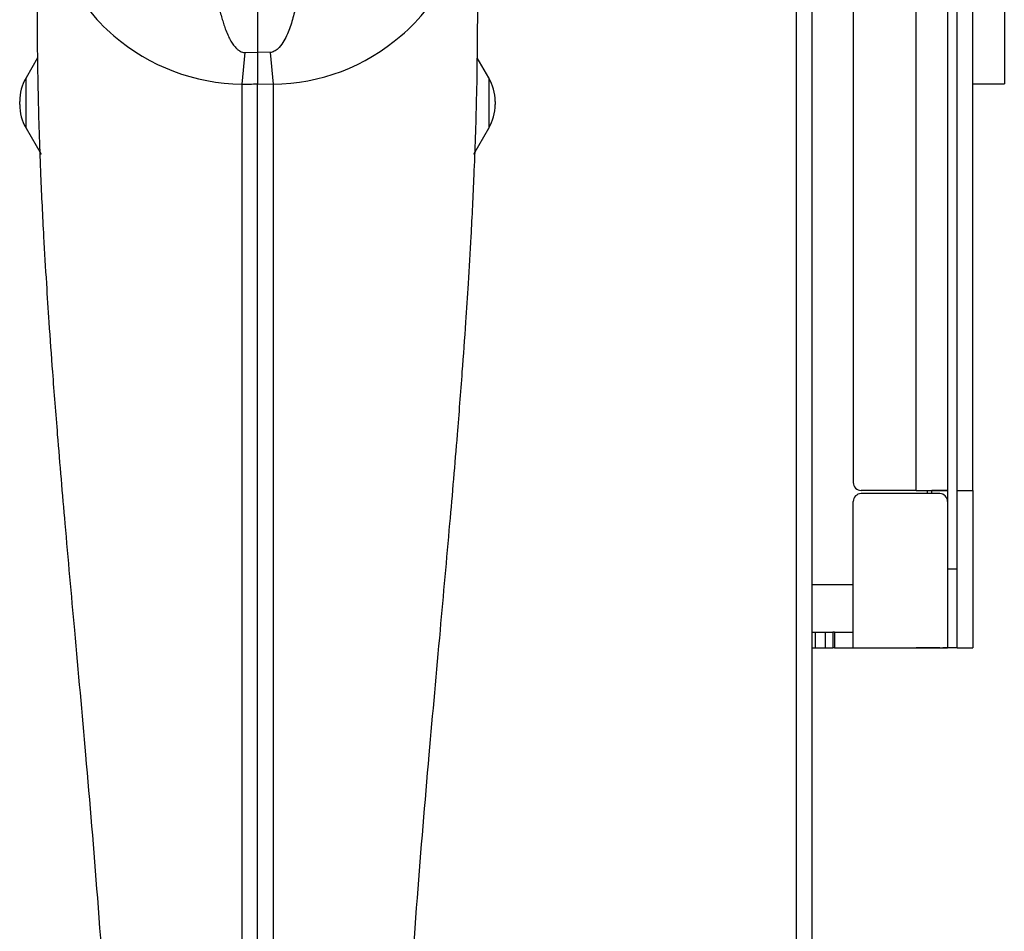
# Model space of a CAD drawing. Header units: millimetres. Extents: x 47 to 352, y 19 to 432.
# Tile 18 of 31: x 144 to 157, y 204 to 216. Entities that reach past the tile are written whole.
import ezdxf

# ---------------------------------------------------------------- set-up
doc = ezdxf.new("R2010")
doc.units = ezdxf.units.MM
doc.layers.add('146338PRO-HÜLLEN', color=7, linetype='Continuous')
doc.layers.add('Standard', color=7, linetype='Continuous')

# ---------------------------------------------------------------- blocks, each defined once
blk = doc.blocks.new('SE')
at = {"layer": '146338PRO-HÜLLEN', "color": 7, "linetype": 'Continuous'}
for p, q in [((154.122, 172.604), (154.122, 249.404)), ((154.322, 172.604), (154.322, 249.404)), ((155.642, 209.904), (155.642, 226.904)), ((156.042, 209.904), (156.042, 226.904)), ((156.162, 209.904), (156.162, 226.904)), ((156.362, 209.904), (156.362, 226.904)), ((154.842, 226.804), (154.842, 210.004)), ((147.272, 216.141), (147.272, 215.468)), ((156.762, 216.006), (156.762, 215.068)), ((147.111, 215.465), (147.072, 215.064)), ((147.111, 215.465), (147.272, 215.468)), ((147.432, 215.465), (147.272, 215.468)), ((147.272, 215.468), (147.272, 215.067)), ((147.432, 215.465), (147.472, 215.064)), ((144.479, 215.399), (144.332, 215.144)), ((150.211, 215.144), (150.064, 215.399)), ((144.332, 214.505), (144.332, 215.144)), ((147.072, 215.064), (147.072, 200.423)), ((147.272, 175.458), (147.272, 215.067)), ((147.272, 215.067), (147.472, 215.064)), ((150.211, 215.144), (150.211, 214.505)), ((156.362, 215.068), (156.762, 215.068)), ((144.252, 214.805), (144.252, 214.844)), ((150.292, 214.844), (150.292, 214.805)), ((144.332, 214.505), (144.523, 214.175)), ((150.02, 214.175), (150.211, 214.505)), ((155.642, 209.904), (154.942, 209.904)), ((155.942, 209.863), (154.942, 209.863)), ((154.942, 209.863), (154.942, 209.863)), ((155.942, 209.863), (154.942, 209.863)), ((155.642, 209.904), (156.042, 209.904)), ((155.783, 209.904), (155.783, 209.863)), ((155.842, 209.904), (155.842, 209.903)), ((155.842, 209.863), (155.842, 209.903)), ((156.042, 209.903), (155.842, 209.903)), ((155.942, 209.863), (155.942, 209.863)), ((156.032, 209.804), (156.042, 209.804)), ((156.042, 209.903), (156.042, 209.904)), ((156.042, 209.804), (156.042, 209.903)), ((156.042, 209.763), (156.042, 209.804)), ((156.162, 207.904), (156.162, 209.904)), ((156.162, 209.904), (156.362, 209.904)), ((156.362, 209.904), (156.362, 207.904)), ((154.842, 209.763), (154.842, 209.763)), ((154.842, 207.904), (154.842, 209.763)), ((156.042, 209.763), (156.042, 209.763)), ((156.042, 207.914), (156.042, 209.763)), ((156.162, 208.904), (156.042, 208.904)), ((154.842, 208.704), (154.322, 208.704)), ((154.322, 208.104), (154.357, 208.104)), ((154.357, 208.104), (154.487, 208.104)), ((154.357, 208.104), (154.357, 207.904)), ((154.487, 208.104), (154.585, 208.104)), ((154.487, 208.104), (154.487, 207.904)), ((154.605, 208.104), (154.585, 208.104)), ((154.585, 208.104), (154.585, 207.904)), ((154.605, 208.104), (154.842, 208.104)), ((154.605, 208.104), (154.605, 207.904)), ((154.322, 207.904), (154.357, 207.904)), ((154.357, 207.904), (154.487, 207.904)), ((154.487, 207.904), (154.585, 207.904)), ((154.605, 207.904), (154.585, 207.904)), ((154.605, 207.904), (154.842, 207.904)), ((154.842, 207.904), (155.642, 207.904)), ((155.942, 207.906), (155.642, 207.906)), ((155.642, 207.906), (155.642, 207.904)), ((155.642, 207.904), (155.941, 207.904)), ((155.941, 207.906), (155.941, 207.904)), ((155.941, 207.904), (156.041, 207.904)), ((156.041, 207.913), (156.041, 207.904)), ((156.162, 207.904), (156.041, 207.904)), ((156.162, 207.904), (156.362, 207.904))]:
    blk.add_line(p, q, dxfattribs=at)
for centre, radius, start, end in [((146.698, 217.204), 1.972, 216.7234, 230.6526), ((147.823, 217.225), 2.003, 309.4551, 323.1689), ((177.938, 215.739), 33.466, 179.9196, 179.9236), ((147.102, 217.595), 2.531, 229.1993, 269.3138), ((147.458, 217.552), 2.488, 270.3227, 311.1642), ((144.852, 214.844), 0.6, 150, 180), ((147.102, 219.528), 4.464, 269.6093, 272.1771), ((149.692, 214.844), 0.6, 0, 30), ((144.852, 214.805), 0.6, 180, 210), ((149.692, 214.805), 0.6, 330, 0), ((154.942, 210.004), 0.1, 180, 270), ((154.944, 209.76), 0.103, 91.5333, 178.4654), ((154.944, 209.76), 0.103, 91.5418, 178.4567), ((155.939, 209.76), 0.103, 1.5373, 88.464), ((155.939, 209.76), 0.103, 1.5401, 88.4613), ((155.642, 208.304), 0.4, 270, 276.4112)]:
    blk.add_arc(centre, radius, start, end, dxfattribs=at)
for points, knots in [([(146.763, 216.141), (146.769, 216.112), (146.78, 216.057), (146.799, 215.978), (146.82, 215.903), (146.841, 215.834), (146.865, 215.763), (146.893, 215.694), (146.925, 215.627), (146.959, 215.572), (146.992, 215.531), (147.023, 215.501), (147.052, 215.482), (147.081, 215.469), (147.101, 215.466), (147.111, 215.465)], [0, 0, 0, 0, 0.108958, 0.211988, 0.30916, 0.400559, 0.486286, 0.590658, 0.682662, 0.763413, 0.83506, 0.881753, 0.923942, 0.962844, 1, 1, 1, 1]), ([(147.781, 216.141), (147.768, 216.078), (147.753, 216.015), (147.72, 215.89), (147.702, 215.828), (147.668, 215.738), (147.656, 215.708), (147.629, 215.648), (147.614, 215.619), (147.578, 215.563), (147.557, 215.536), (147.518, 215.5), (147.503, 215.49), (147.47, 215.473), (147.452, 215.466), (147.432, 215.465)], [0, 0, 0, 0, 0.25, 0.25, 0.5, 0.5, 0.625, 0.625, 0.75, 0.75, 0.875, 0.875, 0.9375, 0.9375, 1, 1, 1, 1]), ([(144.471, 216.025), (144.474, 215.602), (144.48, 214.948), (144.513, 213.964), (144.551, 213.189), (144.588, 212.566), (144.625, 211.993), (144.671, 211.354), (144.738, 210.501), (144.831, 209.407), (144.953, 208.051), (145.097, 206.466), (145.248, 204.663), (145.393, 202.584), (145.433, 201.254), (145.458, 200.423)], [0, 0, 0, 0, 0.073749, 0.135607, 0.185404, 0.223699, 0.255205, 0.295714, 0.346641, 0.419258, 0.506275, 0.607918, 0.724206, 0.854993, 1, 1, 1, 1]), ([(149.085, 200.423), (149.11, 201.254), (149.15, 202.584), (149.295, 204.663), (149.446, 206.466), (149.59, 208.051), (149.712, 209.407), (149.806, 210.501), (149.872, 211.354), (149.918, 211.993), (149.956, 212.566), (149.992, 213.189), (150.03, 213.964), (150.064, 214.948), (150.069, 215.602), (150.072, 216.025)], [0, 0, 0, 0, 0.145007, 0.275794, 0.392082, 0.493725, 0.580742, 0.653359, 0.704286, 0.744795, 0.776301, 0.814596, 0.864393, 0.926251, 1, 1, 1, 1]), ([(147.472, 215.064), (147.472, 214.946), (147.472, 214.708), (147.472, 214.352), (147.472, 213.994), (147.472, 213.636), (147.472, 213.276), (147.472, 212.914), (147.472, 212.552), (147.472, 212.189), (147.472, 211.824), (147.472, 211.459), (147.472, 211.092), (147.472, 210.724), (147.472, 210.355), (147.472, 209.986), (147.472, 209.615), (147.472, 209.244), (147.472, 208.872), (147.472, 208.499), (147.472, 208.124), (147.472, 207.718), (147.472, 207.182), (147.472, 206.417), (147.472, 205.354), (147.472, 204.179), (147.471, 203.032), (147.471, 202.054), (147.471, 201.198), (147.472, 200.668), (147.472, 200.423)], [0, 0, 0, 0, 0.0242, 0.048487, 0.072862, 0.097324, 0.121873, 0.146507, 0.171228, 0.196035, 0.220926, 0.245903, 0.270963, 0.296108, 0.321336, 0.346646, 0.372034, 0.39749, 0.423006, 0.448587, 0.474243, 0.499985, 0.531997, 0.584333, 0.656991, 0.749965, 0.824974, 0.891651, 0.949992, 1, 1, 1, 1]), ([(155.942, 207.906), (155.946, 207.906), (155.955, 207.906), (155.967, 207.906), (155.979, 207.906), (155.991, 207.907), (156.002, 207.907), (156.015, 207.908), (156.029, 207.909), (156.04, 207.911), (156.041, 207.913), (156.042, 207.914)], [0, 0, 0, 0, 0.083442, 0.164848, 0.24573, 0.32763, 0.412034, 0.500299, 0.673379, 0.835922, 1, 1, 1, 1])]:
    blk.add_open_spline(points, degree=3, knots=knots, dxfattribs=at)

msp = doc.modelspace()

# ---------------------------------------------------------------- block references
at = {"layer": 'Standard'}
msp.add_blockref('SE', (0, 0), dxfattribs=at)

doc.saveas('drawing.dxf')
